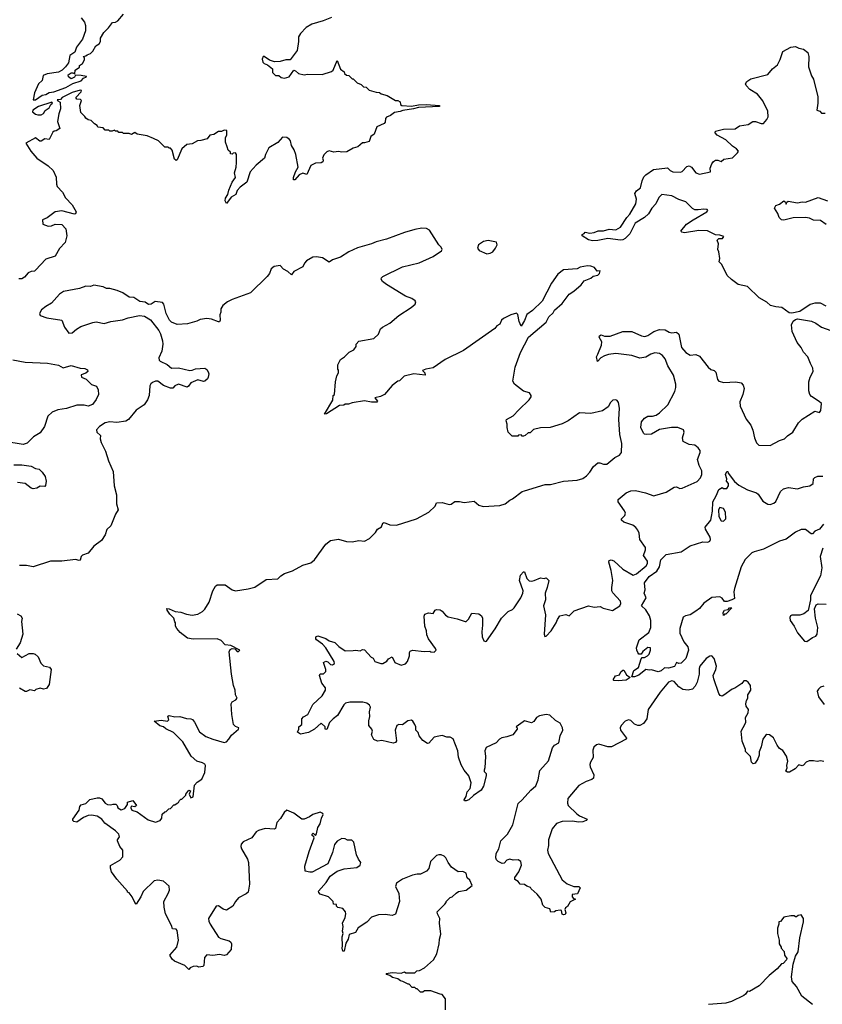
# Model space of a CAD drawing. Extents: x 2323203 to 2567568, y 883585 to 1022917.
# Tile 193 of 256: x 2469366 to 2476391, y 998964 to 1007587. Entities that reach past the tile are written whole.
import ezdxf

# ---------------------------------------------------------------- set-up
doc = ezdxf.new("R2010")
doc.units = 0

msp = doc.modelspace()

# ---------------------------------------------------------------- linework, layer by layer
at = {"layer": '0CON10XD'}
for points in [[(2469505, 1006883.8), (2469563.1, 1006926.9), (2469595, 1006930.4), (2469625, 1006948.2), (2469665, 1006954.6), (2469768.4, 1006991.6), (2469832.2, 1007027.8), (2469905, 1007051.5), (2469925.7, 1007074.3), (2469950, 1007085), (2469950, 1007090), (2469905, 1007097.5), (2469855, 1007100), (2469845, 1007082.5), (2469815, 1007070), (2469792.5, 1007085), (2469790, 1007105), (2469815, 1007122.5), (2469831.7, 1007121.7), (2469848.3, 1007111.7), (2469850, 1007145), (2469888.3, 1007171.7), (2469890, 1007185), (2469916.4, 1007203.6), (2469932.5, 1007235), (2469931.7, 1007251.7), (2469920, 1007265), (2469945, 1007270), (2469955, 1007280), (2469985, 1007290), (2470005, 1007310), (2470033.6, 1007356.4), (2470062.5, 1007375), (2470072.5, 1007395), (2470072.5, 1007425), (2470102.5, 1007475), (2470142.5, 1007515), (2470177, 1007563), (2470205, 1007566.2), (2470224, 1007576), (2470275.5, 1007634.5)], [(2469905, 1007603.6), (2469933.8, 1007565), (2469941.1, 1007535), (2469941.1, 1007488.9), (2469914.7, 1007415.3), (2469864.4, 1007345), (2469847.8, 1007302.2), (2469805, 1007273.8), (2469792, 1007208), (2469767.5, 1007175), (2469736.2, 1007143.8), (2469704.4, 1007125.6), (2469605, 1007111.5), (2469572.5, 1007097.5), (2469561.5, 1007055), (2469531.8, 1007025), (2469496.4, 1006945), (2469483.8, 1006885), (2469505, 1006883.8)], [(2472095, 1007606.2), (2472022.2, 1007577.8), (2471921.5, 1007548.5), (2471873.3, 1007516.7), (2471824, 1007466), (2471806.9, 1007435), (2471807.5, 1007395), (2471795, 1007317.5), (2471734.1, 1007235.9), (2471695, 1007235.8), (2471645, 1007220.8), (2471595, 1007217.1), (2471550.9, 1007230.9), (2471505, 1007263.3), (2471497, 1007263), (2471488.3, 1007241.7), (2471494, 1007215), (2471505, 1007204.2), (2471535, 1007192), (2471577.2, 1007157.2), (2471578, 1007125), (2471605, 1007097.5), (2471635, 1007096.7), (2471655, 1007081.2), (2471685, 1007073.3), (2471725, 1007087.5), (2471765, 1007144), (2471779.7, 1007139.7), (2471805, 1007116.2), (2471855, 1007103.3), (2471885, 1007108.8), (2472013, 1007107), (2472095, 1007132.5), (2472110, 1007145), (2472145, 1007230), (2472175, 1007152.5), (2472205, 1007130), (2472210, 1007115), (2472225, 1007100), (2472247, 1007097), (2472275, 1007070), (2472285, 1007070), (2472320, 1007035), (2472355, 1007020), (2472375, 1007000), (2472397, 1006997), (2472425, 1006970), (2472485, 1006952.5), (2472515, 1006950), (2472528.3, 1006938.3), (2472581.7, 1006921.7), (2472655, 1006880), (2472675, 1006880), (2472696.4, 1006866.4), (2472700, 1006845), (2472710, 1006835), (2472795, 1006830), (2472855, 1006841.4), (2472922.6, 1006842.6), (2473040, 1006835), (2473040, 1006825), (2472855, 1006818.6), (2472812.5, 1006805), (2472718.2, 1006791.8), (2472695, 1006781.4), (2472645, 1006774.2), (2472611.2, 1006748.8), (2472577, 1006733), (2472568.3, 1006721.7), (2472565, 1006690), (2472555, 1006677.5), (2472490.7, 1006649.3), (2472467, 1006583), (2472440, 1006565), (2472425, 1006520), (2472385, 1006507.5), (2472365, 1006507.5), (2472326.1, 1006473.9), (2472285, 1006462.5), (2472229.3, 1006430.7), (2472185, 1006427.5), (2472155, 1006432.5), (2472115, 1006426.7), (2472075, 1006437.5), (2472055, 1006430), (2472028.3, 1006401.7), (2472017.5, 1006375), (2472022.5, 1006355), (2472018.3, 1006341.7), (2472005, 1006332.5), (2471955, 1006330), (2471915, 1006310), (2471878.3, 1006231.7), (2471843, 1006243), (2471811.2, 1006228.8), (2471775, 1006183.8), (2471763.8, 1006183.8), (2471762.5, 1006205), (2471778.8, 1006255), (2471803.3, 1006295), (2471783.3, 1006405), (2471767, 1006447), (2471744, 1006484), (2471736, 1006525), (2471727.3, 1006537.3), (2471705, 1006556.2), (2471665, 1006556.7), (2471625, 1006510), (2471546.7, 1006465), (2471516.7, 1006405), (2471507.3, 1006372.7), (2471435, 1006313.8), (2471382.5, 1006255), (2471354.3, 1006165), (2471295, 1006120.8), (2471270.7, 1006089.3), (2471258.6, 1006055), (2471217.5, 1006032.5), (2471175, 1005977.5), (2471165, 1006000), (2471167.1, 1006025), (2471187.5, 1006055), (2471196.8, 1006093.2), (2471226.9, 1006163.1), (2471256, 1006205), (2471246.7, 1006245), (2471261.2, 1006295), (2471263.3, 1006335), (2471262.5, 1006405), (2471255, 1006420), (2471233, 1006417), (2471225, 1006410), (2471211.7, 1006411.7), (2471210, 1006425), (2471190, 1006445), (2471181.7, 1006471.7)], [(2475423.8, 1006325), (2475438, 1006345), (2475454.6, 1006355.4), (2475477, 1006357), (2475505, 1006344), (2475530, 1006365), (2475603.6, 1006376.4), (2475649.5, 1006420.5), (2475656.2, 1006435), (2475641.2, 1006455), (2475605, 1006478.6), (2475545, 1006533.6), (2475470, 1006575), (2475453.1, 1006595), (2475455, 1006611.2), (2475525, 1006628.9), (2475627.9, 1006632.1), (2475665, 1006656.2), (2475741.7, 1006668.3), (2475783.9, 1006696.1), (2475806.1, 1006696.1), (2475855, 1006676.7), (2475875, 1006678.8), (2475905, 1006713.8), (2475915.6, 1006735), (2475914.3, 1006785), (2475871.2, 1006875), (2475823.4, 1006933.4), (2475755.5, 1006975.5), (2475725, 1007008.8), (2475718.8, 1007025), (2475730, 1007045), (2475765, 1007069.4), (2475915, 1007107.5), (2475954.6, 1007155.4), (2475998.7, 1007191.3), (2476022.9, 1007237.1), (2476045, 1007308.8), (2476115, 1007347.1), (2476155, 1007351.2), (2476185.9, 1007335.9), (2476225, 1007328.8), (2476265, 1007300), (2476274.3, 1007264.3), (2476269.4, 1007175), (2476295.6, 1007095.6), (2476314.4, 1007064.4), (2476352.1, 1006912.1), (2476352.5, 1006855), (2476343, 1006793), (2476370, 1006785), (2476385, 1006767.5), (2476415, 1006766.7)], [(2471181.7, 1006471.7), (2471167.5, 1006515), (2471167.5, 1006555), (2471177.5, 1006575), (2471180, 1006615), (2471155, 1006620), (2471131.7, 1006608.3), (2471105, 1006607.5), (2471065, 1006582.5), (2471030, 1006575), (2471007, 1006543), (2470951.7, 1006528.3), (2470923, 1006527), (2470875, 1006500), (2470830, 1006495), (2470783.9, 1006456.1), (2470745, 1006360), (2470735, 1006352.5), (2470720, 1006365), (2470700, 1006445), (2470685, 1006460), (2470675, 1006460), (2470665, 1006470), (2470635, 1006470), (2470580, 1006525), (2470537, 1006547), (2470481.7, 1006568.3), (2470393, 1006583), (2470375, 1006597.5), (2470345, 1006580), (2470325, 1006590), (2470275, 1006590), (2470265, 1006600), (2470235, 1006600), (2470225, 1006610), (2470205, 1006610), (2470195, 1006620), (2470175, 1006610), (2470155, 1006610), (2470145, 1006620), (2470115, 1006620), (2470095, 1006640), (2470050, 1006645), (2470045, 1006660), (2470020, 1006675), (2469990, 1006705), (2469965, 1006710), (2469943.6, 1006723.6), (2469935, 1006740), (2469900, 1006775), (2469892.5, 1006835), (2469907.5, 1006877.5), (2469897, 1006887), (2469865, 1006890), (2469857.5, 1006905), (2469902.5, 1006955), (2469906.7, 1006965), (2469895, 1006969.2), (2469825, 1006949.6), (2469738.8, 1006905), (2469721.7, 1006888.3), (2469693.8, 1006885), (2469700, 1006875), (2469720, 1006865), (2469723.3, 1006805), (2469707, 1006763), (2469696.2, 1006695), (2469716.2, 1006635), (2469685, 1006613.3), (2469668.3, 1006611.7), (2469657, 1006603), (2469625, 1006537.5), (2469585, 1006543.3), (2469555, 1006524), (2469542.7, 1006522.7), (2469505, 1006551.2), (2469420, 1006505), (2469464.3, 1006435), (2469516.9, 1006375), (2469615, 1006305.7), (2469659.2, 1006265), (2469685, 1006207.5), (2469687.1, 1006145), (2469694, 1006125), (2469740.8, 1006075), (2469765.7, 1006025.7), (2469826.2, 1005965), (2469860, 1005905), (2469855, 1005887.5), (2469845, 1005884.2), (2469735, 1005913.8), (2469675.8, 1005904.2), (2469605, 1005851.2), (2469565, 1005832.5), (2469568.8, 1005795), (2469615, 1005778), (2469645, 1005780.8), (2469676.2, 1005796.2), (2469735, 1005793.8), (2469770, 1005755), (2469777.7, 1005692.3), (2469763.6, 1005636.4), (2469715, 1005582.5), (2469676.7, 1005515), (2469595, 1005488.8), (2469505, 1005392), (2469495, 1005384), (2469465, 1005380), (2469441.2, 1005368.8), (2469407.7, 1005332.3), (2469385, 1005316.7), (2469358.3, 1005318.3)], [(2469525, 1006752), (2469555, 1006754.2), (2469573.3, 1006765), (2469588.3, 1006791.7), (2469623.3, 1006815), (2469637, 1006843), (2469652.5, 1006855), (2469647.5, 1006865), (2469530, 1006825), (2469480, 1006795), (2469479.3, 1006779.3), (2469505, 1006760), (2469525, 1006752)], [(2476425, 1005078.8), (2476375, 1005103.8), (2476325, 1005103.3), (2476285, 1005093.3), (2476195, 1005030), (2476123.9, 1005016.1), (2476099.5, 1005019.5), (2476035.9, 1005065.9), (2475985, 1005071.2), (2475937.5, 1005085), (2475904.1, 1005114.1), (2475839.5, 1005149.5), (2475735, 1005250), (2475655, 1005266.7), (2475595, 1005310), (2475558.8, 1005345), (2475512.3, 1005442.3), (2475487.5, 1005465), (2475493.3, 1005495), (2475486.2, 1005555), (2475476.7, 1005575), (2475482.5, 1005625), (2475470, 1005655), (2475485, 1005670), (2475518.3, 1005671.7), (2475528.3, 1005688.3), (2475495, 1005700), (2475455, 1005703.3), (2475386.7, 1005736.7), (2475310.6, 1005740.6), (2475185, 1005718.8), (2475160, 1005725), (2475152.5, 1005735), (2475203.3, 1005795), (2475260, 1005835), (2475380, 1005905), (2475390, 1005915), (2475382.5, 1005925), (2475355, 1005928.6), (2475305, 1005920), (2475275, 1005922.5), (2475253.7, 1005933.7), (2475195, 1005992.3), (2475135, 1006010.8), (2475075, 1006042.7), (2474985, 1006055.4), (2474959.6, 1006030.4), (2474932.3, 1005975), (2474898.8, 1005935), (2474870.4, 1005885), (2474834.7, 1005855.3), (2474753.1, 1005805), (2474705, 1005710), (2474665, 1005671.4), (2474645, 1005659.5), (2474625, 1005656.2), (2474515, 1005670), (2474425, 1005651.8), (2474380, 1005650), (2474345, 1005660), (2474290, 1005695), (2474290, 1005705), (2474306.4, 1005713.6), (2474313.8, 1005726.2), (2474355, 1005717.5), (2474395, 1005724.3), (2474427.6, 1005737.6), (2474475, 1005738.2), (2474525, 1005752.9), (2474585, 1005746.2), (2474625, 1005770.4), (2474680.2, 1005855), (2474706.1, 1005883.9), (2474758.8, 1005975), (2474764.1, 1006015), (2474748.6, 1006065), (2474763.4, 1006086.6), (2474800, 1006115), (2474814.5, 1006175.5), (2474829.7, 1006210.3), (2474845, 1006227.5), (2474913.3, 1006275), (2475035, 1006288.6), (2475060, 1006265), (2475083.3, 1006253.3), (2475148.3, 1006251.7), (2475165, 1006256.7), (2475205, 1006302), (2475225, 1006307.1), (2475245.4, 1006295.4), (2475285, 1006244.3), (2475315, 1006234.6), (2475412.5, 1006255), (2475409.2, 1006285), (2475423.8, 1006325)], [(2476424.3, 1005794.3), (2476375, 1005827.8), (2476315, 1005830.9), (2476278.8, 1005848.8), (2476244.3, 1005855.7), (2476135, 1005852.5), (2476055, 1005832), (2476035, 1005833.3), (2476013.8, 1005855), (2476000.7, 1005890.7), (2475973.3, 1005936.7), (2475985, 1005960), (2476015, 1005970), (2476055, 1006000), (2476068.3, 1005988.3), (2476075, 1005970), (2476081.7, 1005988.3), (2476093.3, 1005996.7), (2476175, 1005982.9), (2476215, 1005991.1), (2476245, 1005989.4), (2476355, 1006028.9), (2476435, 1006001.4)], [(2472920, 1004525), (2472890, 1004515), (2472912.5, 1004495), (2472916, 1004474), (2472815, 1004486), (2472730, 1004465), (2472690, 1004425), (2472675, 1004420), (2472627, 1004383), (2472560, 1004305), (2472525, 1004287.5), (2472473.6, 1004276.4), (2472497.5, 1004245), (2472491.7, 1004238.3), (2472445, 1004237.5), (2472385, 1004247.5), (2472275, 1004230), (2472245, 1004220), (2472215, 1004220), (2472201.7, 1004211.7), (2472165, 1004207.5), (2472050, 1004135), (2472032.5, 1004132.5), (2472107.5, 1004255), (2472110, 1004295), (2472120, 1004305), (2472130, 1004415), (2472143, 1004467), (2472157.5, 1004495), (2472157, 1004517), (2472150, 1004525), (2472150, 1004565), (2472175, 1004610), (2472210, 1004635), (2472250, 1004675), (2472290, 1004695), (2472310, 1004725), (2472310, 1004745), (2472335, 1004770), (2472465, 1004793.8), (2472505, 1004832.5), (2472525, 1004880), (2472540, 1004895), (2472605, 1004930), (2472685, 1004997.5), (2472792.5, 1005065), (2472826.7, 1005095), (2472832.5, 1005115), (2472827.5, 1005125), (2472797.5, 1005145), (2472743.3, 1005165), (2472575, 1005267.5), (2472542.5, 1005295), (2472530, 1005315), (2472532.5, 1005325), (2472545, 1005337.5), (2472715, 1005422.5), (2472861.7, 1005458.3), (2472985, 1005513.8), (2473056.4, 1005563.6), (2473062.5, 1005575), (2473053.6, 1005593.6), (2473034.2, 1005614.2), (2472953.9, 1005743.9), (2472925, 1005758.8), (2472885, 1005760), (2472825, 1005750), (2472735, 1005723.3), (2472575, 1005663.8), (2472485, 1005641.2), (2472445, 1005623.8), (2472322, 1005588), (2472246.4, 1005553.6), (2472173.6, 1005506.4), (2472105, 1005482.5), (2472075, 1005463.8), (2472015, 1005501.2), (2471965, 1005511.2), (2471932.7, 1005507.3), (2471876.1, 1005473.9), (2471860, 1005455), (2471845, 1005422.5), (2471765, 1005380), (2471745, 1005352.5), (2471711.7, 1005381.7), (2471675, 1005402), (2471645, 1005433.8), (2471594.1, 1005425.9), (2471567.5, 1005405), (2471552.5, 1005365), (2471533, 1005337), (2471386.1, 1005193.9), (2471225, 1005136.7), (2471183.9, 1005116.1), (2471142.5, 1005085), (2471127.5, 1005055), (2471127.5, 1005025), (2471117, 1005003), (2471120, 1004955), (2471115, 1004941.2), (2471105, 1004939.2), (2471045, 1004964), (2471005, 1004971.2), (2470945, 1004961.2), (2470915, 1004946.7), (2470835, 1004923.8), (2470745, 1004916.7), (2470695, 1004937.5), (2470677.5, 1004955), (2470647.5, 1005015), (2470626.2, 1005095), (2470615, 1005110), (2470550.5, 1005119.5), (2470515.9, 1005094.1), (2470493.6, 1005093.6), (2470465, 1005112.5), (2470418.3, 1005118.3), (2470365, 1005152.5), (2470325, 1005157.5), (2470270, 1005195), (2470220, 1005215), (2470155, 1005232.5), (2470125, 1005232.5), (2470096.1, 1005246.1), (2470015, 1005262.5), (2469985, 1005250), (2469945, 1005253.8), (2469888.8, 1005231.2), (2469748, 1005205), (2469715, 1005183.1), (2469645, 1005102.9), (2469594, 1005075), (2469556.7, 1005045), (2469538.8, 1005015), (2469546.4, 1004996.4), (2469604.3, 1004974.3), (2469736.1, 1004956.1), (2469758.8, 1004895), (2469795, 1004840), (2469825, 1004843.8), (2469862.3, 1004877.7), (2469900.8, 1004899.2), (2470005.6, 1004934.4), (2470035, 1004939.4), (2470105.4, 1004924.6), (2470165, 1004944.5), (2470265, 1004957.3), (2470313.9, 1004976.1), (2470415, 1004996.4), (2470459.1, 1004989.1), (2470509.4, 1004959.4), (2470584.5, 1004865), (2470599.5, 1004835), (2470615.5, 1004775.5), (2470618.5, 1004745), (2470610, 1004685), (2470584.6, 1004625), (2470585.6, 1004605.6), (2470594, 1004595), (2470657.6, 1004567.6), (2470695, 1004536), (2470755, 1004537.5), (2470855, 1004514.2), (2470875, 1004516.2), (2470905, 1004530), (2470985, 1004536), (2471004.2, 1004524.2), (2471015, 1004502.5), (2471020, 1004485), (2471016.2, 1004455), (2471009.2, 1004440.8), (2470985, 1004421.2), (2470975, 1004418.8), (2470925, 1004433.8), (2470865, 1004406.2), (2470843.9, 1004376.1), (2470830.7, 1004369.3), (2470755, 1004394.3), (2470725, 1004381.2), (2470705, 1004361.2), (2470685, 1004359.2), (2470623.8, 1004383.8), (2470575, 1004421.9), (2470555, 1004421.1), (2470529.5, 1004410.5), (2470513.1, 1004396.9), (2470505, 1004380), (2470498.8, 1004295), (2470485, 1004257.5), (2470455, 1004212.5), (2470385, 1004165.7), (2470319.4, 1004085), (2470295, 1004072.1), (2470215, 1004059.3), (2470155, 1004064.7), (2470113.4, 1004056.6), (2470063.3, 1004025), (2470038.8, 1003995), (2470041.2, 1003975), (2470073.8, 1003945), (2470071.2, 1003915), (2470080, 1003885), (2470117.7, 1003807.7), (2470144.1, 1003724.1), (2470185, 1003630), (2470192, 1003505), (2470213.3, 1003425), (2470213.6, 1003346.4), (2470228.8, 1003295), (2470203.3, 1003255), (2470162.5, 1003155), (2470129.3, 1003120.7), (2470113.8, 1003076.2), (2470083, 1003027), (2470015, 1002977.5), (2469964.2, 1002915.8), (2469915, 1002896.7), (2469903.6, 1002886.4), (2469895, 1002853.3), (2469885, 1002850), (2469855, 1002860), (2469734.1, 1002845.9), (2469635, 1002845.8), (2469485, 1002794.2), (2469425, 1002808), (2469363, 1002807)], [(2473455, 1005536.2), (2473485, 1005543.3), (2473506.7, 1005555), (2473531.2, 1005585), (2473543.8, 1005615), (2473538, 1005638), (2473465, 1005652), (2473425, 1005643.8), (2473382.5, 1005615), (2473372.5, 1005585), (2473387.5, 1005565), (2473455, 1005536.2)], [(2472987.6, 1000242.4), (2472962, 1000215), (2472945.9, 1000154.1), (2472925, 1000130), (2472875, 1000103.3), (2472845, 1000103.8), (2472805, 1000093.8), (2472715, 1000061.1), (2472664.2, 1000025), (2472654.3, 999995), (2472682.9, 999935), (2472690, 999865), (2472655.6, 999754.4), (2472625, 999741.2), (2472565, 999751.2), (2472505, 999748.8), (2472445, 999727.1), (2472405, 999684), (2472328.8, 999635), (2472305.8, 999594.2), (2472248.8, 999575), (2472240, 999535), (2472219.5, 999500.5), (2472205, 999430), (2472195, 999430), (2472187.5, 999455), (2472192.5, 999475), (2472187.5, 999555), (2472197.5, 999585), (2472190, 999605), (2472196.2, 999645), (2472190, 999675), (2472213.8, 999725), (2472221.2, 999755), (2472218.8, 999775), (2472193.6, 999803.6), (2472151.7, 999811.7), (2472140, 999825), (2472138.3, 999838.3), (2472111.7, 999841.7), (2472110, 999865), (2472070, 999905), (2471995, 999930), (2471983.3, 999943.3), (2471982.5, 999955), (2472005, 999982.5), (2472048.8, 1000031.2), (2472084.1, 1000085.9), (2472145, 1000131.2), (2472205, 1000150), (2472316.4, 1000163.6), (2472345, 1000182.5), (2472352.5, 1000205), (2472330, 1000235), (2472313.6, 1000273.6), (2472290, 1000385), (2472271.7, 1000401.7), (2472235, 1000402.5), (2472215, 1000412.5), (2472185, 1000416.7), (2472145, 1000393.8), (2472122, 1000365), (2472104, 1000295), (2472062.5, 1000195), (2471925, 1000122.5), (2471905, 1000120), (2471865, 1000130), (2471862, 1000175), (2471898.7, 1000301.3), (2471943, 1000423), (2471941.7, 1000431.7), (2471925, 1000443.3), (2471924.5, 1000455), (2471935, 1000463.8), (2471955, 1000441.2), (2471965, 1000456.7), (2471976.6, 1000513.4), (2471997.1, 1000545), (2472006.7, 1000593.3), (2472022.5, 1000625), (2472020, 1000635), (2471995, 1000646.2), (2471932.5, 1000625), (2471903.3, 1000605), (2471855, 1000586.2), (2471835, 1000586.2), (2471765, 1000638), (2471705, 1000663.3), (2471681.2, 1000645), (2471649.1, 1000590.9), (2471617.5, 1000555), (2471605, 1000503.3), (2471595, 1000498.8), (2471515, 1000504.4), (2471455, 1000487.1), (2471435, 1000474), (2471396.8, 1000423.2), (2471322.4, 1000387.6), (2471303, 1000367), (2471300, 1000345), (2471306, 1000325), (2471360, 1000235), (2471368.8, 1000205), (2471378, 1000015), (2471364.3, 999945.7), (2471349.3, 999930.7), (2471282.3, 999897.7), (2471253.3, 999865), (2471230, 999825), (2471175, 999787.5), (2471146.4, 999796.4), (2471105, 999826.7), (2471085, 999823.3), (2471018, 999715), (2471021.2, 999691.2), (2471033.8, 999665), (2471105, 999553.3), (2471125, 999541.2), (2471199.3, 999519.3), (2471215, 999507.5), (2471220, 999495), (2471216.7, 999445), (2471175, 999397.5), (2471155, 999392.5), (2471115, 999400), (2471055, 999392), (2471005, 999398.8), (2470983.8, 999375), (2470977.5, 999305), (2470970, 999295), (2470935, 999290), (2470917, 999297), (2470884.6, 999295.4), (2470856.7, 999285), (2470845, 999270), (2470812.5, 999305), (2470721.7, 999341.7), (2470700.7, 999360.7), (2470680, 999395), (2470742, 999465), (2470756.5, 999525), (2470745, 999611.2), (2470735, 999620.8), (2470703.9, 999623.9), (2470693.8, 999655), (2470642, 999755), (2470630, 999815), (2470628, 999865), (2470666, 999935), (2470676.2, 999965), (2470675, 999997.5), (2470625, 1000042.5), (2470575, 1000052.5), (2470543.9, 1000046.1), (2470447, 999953), (2470426.1, 999903.9), (2470385, 999842.5), (2470372.5, 999855), (2470350, 999905), (2470325, 999940), (2470310, 999945), (2470310, 999955), (2470215, 1000060), (2470170, 1000125), (2470160, 1000155), (2470161.7, 1000178.3), (2470243, 1000227), (2470270, 1000255), (2470267.5, 1000315), (2470242.5, 1000345), (2470223.3, 1000395), (2470222.5, 1000405), (2470239.3, 1000430.7), (2470233.3, 1000455), (2470205, 1000483.3), (2470111.7, 1000551.7), (2470085, 1000586.7), (2470045, 1000611.2), (2469995, 1000621.2), (2469965, 1000616.2), (2469925, 1000600), (2469865, 1000560), (2469840, 1000565), (2469830, 1000575), (2469830, 1000585), (2469887, 1000663), (2469892.5, 1000695), (2469905, 1000710), (2469946.1, 1000723.9), (2469981.2, 1000758.8), (2470045, 1000772.5), (2470065, 1000772.5), (2470085, 1000762.5), (2470112.5, 1000725), (2470135, 1000712.5), (2470165, 1000710), (2470185, 1000717.5), (2470207, 1000717), (2470220, 1000705), (2470223.6, 1000683.6), (2470255, 1000667.5), (2470285, 1000680), (2470310, 1000715), (2470310, 1000735), (2470355, 1000750), (2470387.5, 1000705), (2470375, 1000692.5), (2470341.7, 1000698.3), (2470337.5, 1000685), (2470347.5, 1000665), (2470395, 1000650), (2470490.5, 1000580.5), (2470555, 1000560), (2470596.7, 1000575), (2470610, 1000595), (2470611.7, 1000628.3), (2470635, 1000650), (2470648.3, 1000651.7), (2470670, 1000675), (2470685, 1000680), (2470715, 1000710), (2470725, 1000710), (2470743, 1000727), (2470755, 1000730), (2470765, 1000750), (2470775, 1000760), (2470785, 1000760), (2470820, 1000795), (2470820, 1000805), (2470845, 1000840), (2470860, 1000835), (2470850, 1000805), (2470863.3, 1000773.3), (2470885, 1000780), (2470897.1, 1000882.9), (2470919.7, 1000910.3), (2470958.8, 1000935), (2470987.5, 1000995), (2470992.5, 1001055), (2470985, 1001067.5), (2470965, 1001080), (2470915, 1001092.5), (2470867, 1001137), (2470795, 1001262.5), (2470712.5, 1001345), (2470645, 1001376.7), (2470625, 1001393.3), (2470591.7, 1001401.7), (2470542.5, 1001445), (2470605, 1001452), (2470660, 1001445), (2470672.5, 1001455), (2470662.5, 1001487.5), (2470675, 1001492.5), (2470725, 1001481.2), (2470766.7, 1001483.3), (2470825, 1001466), (2470865, 1001464), (2470877.6, 1001457.6), (2470895, 1001434), (2470940.6, 1001350.6), (2470995, 1001308.7), (2471055, 1001284.7), (2471155, 1001256.2), (2471175, 1001263.3), (2471195, 1001286.2), (2471218.3, 1001321.7), (2471281.2, 1001375), (2471283.3, 1001385), (2471255, 1001395.6), (2471237.7, 1001415), (2471221.9, 1001501.9), (2471215.9, 1001595), (2471226.9, 1001613.1), (2471258.7, 1001631.3), (2471270, 1001645), (2471254.5, 1001675), (2471252.1, 1001715), (2471238.2, 1001755), (2471220, 1001855), (2471200.5, 1002049.5), (2471208.2, 1002071.8), (2471225, 1002081.1), (2471248, 1002078), (2471270, 1002055), (2471280, 1002055), (2471292.5, 1002065), (2471215, 1002107.3), (2471165, 1002111.2), (2471129.8, 1002149.8), (2471095, 1002165.6), (2470885, 1002160.8), (2470835, 1002171.2), (2470770.5, 1002220.5), (2470742.5, 1002255), (2470730, 1002275), (2470730, 1002305), (2470722.5, 1002312.5), (2470713.8, 1002345), (2470679.7, 1002379.7), (2470656.7, 1002415), (2470655, 1002430), (2470675, 1002428.8), (2470725.9, 1002404.1), (2470775, 1002399.2), (2470825, 1002380.8), (2470875, 1002372.9), (2470925, 1002380.8), (2470966.8, 1002403.2), (2470986.2, 1002425), (2471023.3, 1002485), (2471056.4, 1002583.6), (2471080, 1002625), (2471095, 1002637.5), (2471165, 1002637.5), (2471225, 1002593.3), (2471255, 1002583.8), (2471365, 1002601.4), (2471425, 1002618), (2471524.4, 1002685.6), (2471625, 1002690.6), (2471652.9, 1002717.1), (2471684.4, 1002735.6), (2471755, 1002759.4), (2471845, 1002808.6), (2471915, 1002830.8), (2471945, 1002856.2), (2472046.7, 1002995), (2472085, 1003026.7), (2472155, 1003036.2), (2472225, 1003016.7), (2472275, 1003013.8), (2472335, 1003026.2), (2472385, 1003018.8), (2472427.9, 1003042.1), (2472478.8, 1003095), (2472496.7, 1003125), (2472533.9, 1003146.1), (2472545, 1003177.5), (2472555, 1003183.3), (2472605, 1003162.5), (2472665, 1003160), (2472837.5, 1003215), (2472945.8, 1003274.2), (2473002.5, 1003325), (2473015, 1003356.7), (2473065, 1003358.1), (2473125, 1003340), (2473143.3, 1003345), (2473175, 1003366.2), (2473215, 1003368), (2473255, 1003358), (2473345, 1003368.8), (2473385, 1003336.2), (2473422.7, 1003322.7), (2473568.9, 1003331.1), (2473615, 1003346), (2473655, 1003380), (2473678.9, 1003391.1), (2473765, 1003453.8), (2473785, 1003461.2), (2473965, 1003516.7), (2474013, 1003517), (2474125, 1003546.7), (2474246.1, 1003553.9), (2474295, 1003570), (2474327.7, 1003592.3), (2474356.1, 1003623.9), (2474387.5, 1003675), (2474425, 1003706.7), (2474445, 1003706.7), (2474475, 1003693.3), (2474505, 1003693.8), (2474575, 1003753.3), (2474615, 1003773.3), (2474633.3, 1003795), (2474635.9, 1003874.1), (2474618.1, 1003955), (2474610.6, 1004085), (2474615.7, 1004185), (2474606.2, 1004235), (2474595, 1004252.5), (2474585, 1004257.5), (2474556.4, 1004253.6), (2474536.7, 1004235), (2474516.7, 1004195), (2474467.3, 1004162.7), (2474365, 1004137.8), (2474265, 1004144), (2474167.5, 1004075), (2474115, 1004046.7), (2474010, 1004015), (2473925, 1004013.8), (2473863.6, 1003996.4), (2473835, 1003970), (2473815, 1003970), (2473790, 1003945), (2473775, 1003940), (2473765, 1003940), (2473755, 1003950), (2473733, 1003947), (2473725, 1003940), (2473675, 1003940), (2473640, 1003975), (2473632.5, 1004015), (2473632.5, 1004045), (2473622.5, 1004075), (2473627.5, 1004085), (2473685, 1004117.5), (2473735, 1004171.2), (2473825, 1004257.5), (2473842.5, 1004285), (2473842.5, 1004295), (2473827.7, 1004317.7), (2473775, 1004333.3), (2473696.2, 1004395), (2473682.4, 1004422.4), (2473703.5, 1004545), (2473748.8, 1004671.2), (2473820, 1004805), (2473973, 1004937), (2473997.5, 1004985), (2474035, 1005020), (2474046.7, 1005043.3), (2474115, 1005100), (2474175, 1005184), (2474215, 1005209.2), (2474278.8, 1005265), (2474305, 1005298.8), (2474365.6, 1005324.4), (2474385, 1005340), (2474425, 1005350), (2474441.2, 1005365), (2474446.4, 1005386.4), (2474420, 1005385), (2474396.1, 1005416.1), (2474365, 1005426.7), (2474335, 1005430), (2474271.7, 1005418.3), (2474245, 1005406.2), (2474124.2, 1005395.8), (2474075, 1005358), (2474019.7, 1005280.3), (2473939.5, 1005120.5), (2473855, 1005039.2), (2473805, 1005006), (2473785, 1004953.3), (2473755, 1004903.3), (2473738.5, 1004945), (2473725, 1005006.2), (2473715, 1005016.2), (2473665, 1005001.2), (2473601.2, 1004968.8), (2473583.3, 1004955), (2473569.2, 1004920.8), (2473543.3, 1004905), (2473525, 1004883.3), (2473250.7, 1004689.3), (2473089.3, 1004610.7), (2472985, 1004537.5), (2472920, 1004525)], [(2473256, 1001016), (2473230.8, 1001060.8), (2473207.3, 1001127.3), (2473200, 1001185), (2473158.6, 1001288.6), (2473135, 1001303.8), (2473105, 1001304), (2473065, 1001316.7), (2473035, 1001313.3), (2472995, 1001302.5), (2472948.3, 1001251.7), (2472935, 1001248.8), (2472894.3, 1001274.3), (2472862.5, 1001315), (2472852.5, 1001345), (2472832.5, 1001365), (2472832.5, 1001395), (2472823.3, 1001415), (2472806.2, 1001445), (2472795, 1001453.3), (2472763.9, 1001446.1), (2472715, 1001412), (2472685, 1001413.8), (2472666.7, 1001405), (2472652.5, 1001365), (2472665, 1001270), (2472655, 1001256.2), (2472635, 1001250.8), (2472535, 1001273.3), (2472498.3, 1001268.3), (2472464.2, 1001284.2), (2472446.2, 1001325), (2472453.3, 1001355), (2472446.7, 1001375), (2472421.2, 1001405), (2472422.3, 1001447.7), (2472431.2, 1001485), (2472427.5, 1001525), (2472437.5, 1001565), (2472428.6, 1001585), (2472405, 1001602.5), (2472368.6, 1001608.6), (2472255, 1001609.5), (2472218.9, 1001601.1), (2472202.2, 1001587.8), (2472147.1, 1001492.9), (2472108.8, 1001465), (2472078.8, 1001431.2), (2472055, 1001370), (2472040, 1001375), (2472040, 1001395), (2472005, 1001426.7), (2471947.4, 1001372.6), (2471895, 1001344), (2471825, 1001330), (2471798.3, 1001348.3), (2471810, 1001375), (2471810, 1001395), (2471836.7, 1001415), (2471836.7, 1001465), (2471849.5, 1001480.5), (2471887.3, 1001502.7), (2471930.2, 1001589.8), (2472013.8, 1001665), (2472042.5, 1001715), (2472042.5, 1001735), (2472010, 1001775), (2471990, 1001845), (2471995, 1001856.7), (2472025, 1001857.5), (2472045, 1001880), (2472046.7, 1001895), (2472024, 1001956), (2472045, 1001968.8), (2472062.3, 1001962.3), (2472085, 1001940), (2472105, 1001937.5), (2472121.7, 1001948.3), (2472117.5, 1001965), (2472045.5, 1002085.5), (2472015, 1002118), (2471963.8, 1002155), (2471956.7, 1002165), (2471957.5, 1002182.5), (2471975, 1002190), (2471993.6, 1002186.4), (2472045, 1002166.2), (2472075, 1002146.7), (2472125, 1002132.5), (2472157.7, 1002097.7), (2472215, 1002060), (2472285, 1002063.8), (2472305, 1002066.7), (2472345, 1002060), (2472365, 1002070), (2472385, 1002067.5), (2472442.5, 1002005), (2472460, 1001995), (2472473.3, 1001965), (2472527.9, 1001947.9), (2472545, 1001948.1), (2472579.8, 1001970.2), (2472595, 1001990), (2472625, 1002006.7), (2472648.3, 1001958.3), (2472705, 1001933.3), (2472742.5, 1001945), (2472761.2, 1001965), (2472776.7, 1002015), (2472777.5, 1002045), (2472783.6, 1002056.4), (2472803.6, 1002066.4), (2472905, 1002053.3), (2472955, 1002057.5), (2472965, 1002050), (2472995, 1002047.5), (2473010, 1002065), (2473005, 1002080), (2472943.8, 1002165), (2472928.8, 1002198.8), (2472926.2, 1002235), (2472913, 1002277), (2472906.1, 1002363.9), (2472910.7, 1002379.3), (2472945, 1002393.3), (2472985, 1002387.5), (2473003.3, 1002415), (2473015, 1002421.2), (2473045, 1002420), (2473065, 1002407.5), (2473092.4, 1002372.4), (2473115, 1002356), (2473195, 1002340), (2473265, 1002316), (2473275, 1002316.2), (2473295, 1002336.2), (2473322, 1002388), (2473385, 1002384), (2473408.8, 1002365), (2473415.7, 1002345.7), (2473415.6, 1002285), (2473410, 1002225), (2473413, 1002183), (2473428.3, 1002148.3), (2473441.7, 1002141.7), (2473452.5, 1002145), (2473528.7, 1002251.3), (2473583.2, 1002346.8), (2473641.2, 1002405), (2473678.1, 1002421.9), (2473693, 1002437), (2473752.5, 1002525), (2473770.8, 1002565), (2473772.5, 1002585), (2473739.2, 1002675), (2473748.3, 1002721.7), (2473775, 1002750), (2473785, 1002750), (2473804.3, 1002694.3), (2473825, 1002674), (2473845, 1002670), (2473870, 1002675), (2473925, 1002697.5), (2473955, 1002693.3), (2473975, 1002697.5), (2473996.7, 1002675), (2473983.3, 1002615), (2473963.8, 1002565), (2473968.8, 1002505), (2473950, 1002455), (2473968.8, 1002375), (2473957.5, 1002205), (2473962.5, 1002185), (2473975, 1002187.5), (2474017.5, 1002235), (2474062, 1002305), (2474073.3, 1002333.3), (2474094.1, 1002365.9), (2474145, 1002376.7), (2474175, 1002367.5), (2474218.8, 1002411.2), (2474345, 1002453.8), (2474395, 1002441.2), (2474446.4, 1002446.4), (2474473, 1002433), (2474555, 1002412.5), (2474620, 1002455), (2474628, 1002475), (2474623.8, 1002495), (2474557.3, 1002567.3), (2474548.8, 1002585), (2474547.5, 1002615), (2474557.2, 1002675), (2474542.6, 1002762.6), (2474522.5, 1002835), (2474525, 1002850), (2474543.2, 1002856.8), (2474565, 1002848.2), (2474645, 1002773.3), (2474735, 1002721.9), (2474765, 1002733.5), (2474848.2, 1002805), (2474861.2, 1002825), (2474861.1, 1002845), (2474827.1, 1002895), (2474843.1, 1002945), (2474842.9, 1002965), (2474794.6, 1003034.6), (2474788.7, 1003088.7), (2474777.5, 1003115), (2474759.8, 1003139.8), (2474731.3, 1003161.3), (2474655, 1003186), (2474633.3, 1003205), (2474632.5, 1003215), (2474663.3, 1003245), (2474667.5, 1003265), (2474660.8, 1003285), (2474604.5, 1003364.5), (2474604.2, 1003385), (2474675, 1003443.8), (2474715, 1003462), (2474755, 1003464), (2474844.5, 1003444.5), (2474915, 1003418), (2474925, 1003420), (2475025, 1003450), (2475095, 1003494), (2475115, 1003496), (2475145, 1003481.2), (2475165, 1003483.8), (2475296.4, 1003543.6), (2475324.4, 1003575), (2475335.5, 1003605), (2475336.5, 1003635), (2475313.1, 1003683.1), (2475297.9, 1003735), (2475322.2, 1003795), (2475321.9, 1003815), (2475305, 1003837.1), (2475275, 1003860.8), (2475225, 1003867.1), (2475172.2, 1003892.2), (2475166.9, 1003925), (2475182.5, 1003975), (2475175, 1003996), (2475125, 1004014.4), (2475070, 1004015), (2474965, 1003996.9), (2474895, 1003958), (2474855, 1003954.2), (2474835, 1003956.2), (2474826.2, 1003965), (2474801.1, 1004015), (2474807.5, 1004065), (2474835, 1004095.8), (2474865, 1004114.2), (2474905, 1004113.3), (2474936.2, 1004123.8), (2474965.9, 1004144.1), (2475040, 1004215), (2475099.8, 1004330.2), (2475108.8, 1004365), (2475108.2, 1004395), (2475088.8, 1004475), (2475039.6, 1004555), (2475016, 1004616), (2474993.2, 1004645), (2474965, 1004664.7), (2474925, 1004669.4), (2474891.3, 1004658.7), (2474845, 1004632.2), (2474795, 1004623.6), (2474725, 1004645.5), (2474585, 1004663.8), (2474520, 1004655), (2474485, 1004642), (2474452.5, 1004625), (2474422.5, 1004592.5), (2474413.9, 1004633.9), (2474425, 1004656.2), (2474459.4, 1004735), (2474460.8, 1004765), (2474438.8, 1004805), (2474441.7, 1004818.3), (2474455, 1004826.7), (2474485, 1004813.8), (2474535, 1004814.3), (2474645, 1004856.2), (2474725, 1004856.7), (2474807.2, 1004817.2), (2474836.4, 1004813.6), (2474865, 1004820), (2474915, 1004855.6), (2474965, 1004872.9), (2475015, 1004870), (2475049.7, 1004849.7), (2475075, 1004844), (2475115, 1004850), (2475135, 1004832.5), (2475158.9, 1004715), (2475195, 1004672.9), (2475235, 1004648.6), (2475285, 1004655.8), (2475315, 1004639.2), (2475392.4, 1004542.4), (2475414.3, 1004524.3), (2475445, 1004513.8), (2475459.1, 1004499.1), (2475474, 1004435), (2475485, 1004421.2), (2475529.5, 1004410.5), (2475635, 1004414), (2475680, 1004405), (2475698.8, 1004385), (2475705.8, 1004355.8), (2475694.3, 1004305), (2475669.7, 1004240.3), (2475672.6, 1004202.6), (2475725, 1004087.5), (2475766, 1004035), (2475782.7, 1003992.7), (2475796.2, 1003925), (2475815, 1003880), (2475835, 1003860), (2475935, 1003856.7), (2476015, 1003902.5), (2476060, 1003915), (2476087, 1003943), (2476134.2, 1003975.8), (2476182.8, 1004057.2), (2476215, 1004088), (2476325, 1004157.5), (2476365, 1004147.5), (2476376.7, 1004165), (2476383.8, 1004225), (2476364.3, 1004244.3), (2476295, 1004288.1), (2476281.1, 1004305), (2476272.1, 1004335), (2476273.6, 1004416.4), (2476283.8, 1004455), (2476310, 1004505), (2476309.3, 1004535), (2476286.2, 1004575), (2476265.5, 1004635), (2476225.5, 1004675.5), (2476205.3, 1004715.3), (2476169.5, 1004760.5), (2476127.5, 1004855), (2476120.6, 1004915), (2476135, 1004947.5), (2476155, 1004961.9), (2476175, 1004966.9), (2476295, 1004946.4), (2476335, 1004930.4), (2476383.1, 1004893.1), (2476464.7, 1004864.7)], [(2469305, 1004608.5), (2469415, 1004586.5), (2469608, 1004578), (2469705, 1004560.8), (2469745, 1004537.5), (2469815, 1004558.6), (2469895, 1004534), (2469935, 1004533.3), (2469959.3, 1004519.3), (2469962.5, 1004505), (2469945, 1004490), (2469905, 1004477.5), (2469907.5, 1004455), (2469947.3, 1004437.3), (2469995, 1004392), (2470037.7, 1004377.7), (2470053.3, 1004345), (2470056.7, 1004305), (2470035, 1004260), (2470002.3, 1004217.7), (2469965, 1004203.1), (2469930, 1004210), (2469865, 1004210), (2469775, 1004180.4), (2469700.9, 1004169.1), (2469649.3, 1004150.7), (2469613.1, 1004115), (2469583.5, 1004025), (2469545, 1003967.5), (2469487.6, 1003932.4), (2469431.4, 1003878.6), (2469395, 1003867.5), (2469235, 1003892.9)], [(2469315, 1003688.7), (2469385, 1003687.9), (2469465, 1003675.8), (2469505, 1003656), (2469535, 1003650), (2469563.3, 1003625), (2469587.5, 1003585), (2469596.1, 1003546.1), (2469591.7, 1003508.3), (2469585, 1003500), (2469545, 1003502.5), (2469515.9, 1003484.1), (2469485, 1003478), (2469465, 1003484.2), (2469415, 1003524.2), (2469347, 1003533)], [(2476402.6, 1003167.4), (2476365, 1003123.8), (2476325, 1003106.4), (2476305, 1003084.5), (2476292.7, 1003082.7), (2476245, 1003120.8), (2476205, 1003120.8), (2476155, 1003098), (2476075, 1003038.8), (2476015, 1003019.7), (2475875, 1002948.5), (2475795, 1002927.7), (2475775, 1002917.1), (2475715, 1002858.2), (2475681.2, 1002795), (2475621.6, 1002605), (2475617.3, 1002575), (2475621.8, 1002518.2), (2475600, 1002505), (2475557.4, 1002492.6), (2475535, 1002492.1), (2475515, 1002519.4), (2475495, 1002533.3), (2475425, 1002526.2), (2475352.9, 1002477.1), (2475315, 1002431.1), (2475285, 1002406.7), (2475235, 1002374.4), (2475193.1, 1002366.9), (2475174.2, 1002355.8), (2475144.3, 1002255), (2475144.3, 1002215), (2475177.8, 1002137.8), (2475213.6, 1002093.6), (2475218.8, 1002065), (2475195, 1001992.5), (2475155, 1001952.5), (2475135, 1001947.5), (2475115, 1001957.5), (2475098.3, 1001921.7), (2475045, 1001907.5), (2475008.3, 1001911.7), (2474980, 1001885), (2474955, 1001874.4), (2474895, 1001893.8), (2474875, 1001890), (2474845, 1001897.5), (2474785, 1001846.7), (2474748.3, 1001831.7), (2474722.5, 1001832.5), (2474741.7, 1001888.3), (2474782.5, 1001915), (2474805, 1001990), (2474815, 1002000), (2474835, 1002000), (2474860, 1002015), (2474875, 1002030), (2474886.7, 1002065), (2474886.4, 1002086.4), (2474865, 1002087.5), (2474820, 1002055), (2474805, 1002030), (2474785, 1002030), (2474777.5, 1002045), (2474766.1, 1002066.1), (2474764.2, 1002085), (2474788, 1002155), (2474871.2, 1002218.8), (2474890.8, 1002265), (2474890.4, 1002325), (2474877.2, 1002367.3), (2474847.3, 1002417.3), (2474808.8, 1002455), (2474848, 1002525), (2474832.5, 1002565), (2474839.4, 1002595), (2474835, 1002655.8), (2474875, 1002709.1), (2474941.6, 1002758.4), (2474965.5, 1002795), (2474978.9, 1002855), (2475025, 1002902.9), (2475154.1, 1002925.9), (2475235, 1002980.4), (2475345, 1003013.6), (2475387.8, 1003012.2), (2475405, 1003018.8), (2475411.4, 1003035), (2475408.9, 1003055), (2475368, 1003125), (2475366.4, 1003143.6), (2475415, 1003203.3), (2475420.8, 1003235), (2475428.8, 1003281.2), (2475432, 1003365), (2475462.6, 1003417.4), (2475485, 1003471.2), (2475515, 1003490), (2475525, 1003482.5), (2475555, 1003482.5), (2475570, 1003505), (2475570, 1003525), (2475552.5, 1003545), (2475553.8, 1003565), (2475543.8, 1003605), (2475555, 1003630), (2475565, 1003630), (2475566.7, 1003615), (2475621.5, 1003541.5), (2475659.2, 1003509.2), (2475735, 1003470.9), (2475815, 1003443.5), (2475830.5, 1003430.5), (2475868.8, 1003368.8), (2475915, 1003343.5), (2475935, 1003341.5), (2475966.5, 1003353.5), (2475982.6, 1003367.4), (2476025.4, 1003454.6), (2476050.7, 1003479.3), (2476095, 1003490), (2476175, 1003477.3), (2476225, 1003495.5), (2476282, 1003505), (2476310.6, 1003525), (2476314.3, 1003565), (2476325, 1003578.6), (2476351.1, 1003588.9), (2476395, 1003587.8)], [(2475525, 1003194.2), (2475547.1, 1003215), (2475542.5, 1003275), (2475526.4, 1003306.4), (2475494, 1003316), (2475481.2, 1003295), (2475484, 1003235), (2475505, 1003198.8), (2475525, 1003194.2)], [(2476395, 1002960), (2476372, 1002885), (2476385.8, 1002785), (2476376, 1002715), (2476286.7, 1002545), (2476286.2, 1002505), (2476266.1, 1002413.9), (2476230, 1002385), (2476195, 1002373.3), (2476125, 1002372), (2476113.3, 1002365), (2476107.7, 1002352.3), (2476110.8, 1002325), (2476145.7, 1002275.7), (2476175, 1002216.2), (2476234.5, 1002144.5), (2476255, 1002141.4), (2476304.1, 1002175.9), (2476335, 1002188.9), (2476346.2, 1002205), (2476351.5, 1002265), (2476332.5, 1002345), (2476322.7, 1002427.3), (2476337.3, 1002462.7), (2476355, 1002470.8), (2476425, 1002467.5)], [(2475525, 1002370), (2475522.2, 1002395), (2475535, 1002415.6), (2475567.5, 1002422.5), (2475577.5, 1002435), (2475600, 1002435), (2475545, 1002380), (2475535, 1002380), (2475525, 1002370)], [(2469345, 1002382.5), (2469376.4, 1002366.4), (2469387.5, 1002345), (2469382.5, 1002315), (2469393.8, 1002205), (2469370.9, 1002129.1), (2469335.8, 1002075)], [(2469342.9, 1002035), (2469385, 1002002.5), (2469450, 1002035), (2469485, 1002037.5), (2469501.7, 1002031.7), (2469528.3, 1002008.3), (2469551.7, 1001951.7), (2469575, 1001927.5), (2469626.7, 1001916.7), (2469640, 1001895), (2469624.1, 1001765.9), (2469599.5, 1001730.5), (2469575, 1001723.3), (2469545, 1001732.5), (2469508.3, 1001721.7), (2469495, 1001710), (2469455, 1001717.5), (2469425, 1001702.5), (2469413.3, 1001703.3), (2469365, 1001732.5)], [(2476405, 1001090), (2476375, 1001097.5), (2476345, 1001090), (2476315, 1001097.5), (2476275, 1001097.5), (2476250, 1001085), (2476225, 1001057.5), (2476215, 1001053.3), (2476185, 1001062.5), (2476154.1, 1001025.9), (2476105, 1000997.5), (2476085, 1000997.5), (2476072.5, 1001005), (2476082.5, 1001035), (2476080, 1001055), (2476088, 1001092), (2476078.3, 1001138.3), (2476045.7, 1001185.7), (2476017.5, 1001205), (2475995, 1001232.5), (2475965, 1001297.5), (2475930, 1001325), (2475906.4, 1001326.4), (2475892.3, 1001317.7), (2475870, 1001285), (2475855, 1001220), (2475836.7, 1001175), (2475836.7, 1001145), (2475826.2, 1001115), (2475803.9, 1001076.1), (2475785, 1001070), (2475772, 1001085), (2475763.3, 1001135), (2475718.3, 1001178.3), (2475717.5, 1001195), (2475688.3, 1001268.3), (2475680, 1001355), (2475715, 1001420), (2475720, 1001435), (2475717.5, 1001475), (2475743, 1001517), (2475746.1, 1001546.1), (2475723.3, 1001575), (2475721.2, 1001595), (2475726.7, 1001625), (2475737.5, 1001645), (2475740, 1001675), (2475765.8, 1001715), (2475763.3, 1001755), (2475742.5, 1001785), (2475725, 1001796.7), (2475705, 1001797.5), (2475686.1, 1001773.9), (2475626.1, 1001733.9), (2475602.5, 1001725), (2475528.8, 1001671.2), (2475515, 1001663.8), (2475497.7, 1001667.7), (2475485.7, 1001685.7), (2475440, 1001815), (2475436.2, 1001845), (2475460, 1001895), (2475463.8, 1001925), (2475443.6, 1001993.6), (2475425, 1002016.7), (2475405, 1002013.8), (2475375, 1001992.9), (2475318.2, 1001925), (2475311.6, 1001905), (2475311.7, 1001855), (2475294.7, 1001785), (2475279, 1001751), (2475255.2, 1001724.8), (2475216.1, 1001713.9), (2475170.3, 1001720.3), (2475133.8, 1001743.8), (2475095, 1001790.9), (2475075, 1001797.7), (2475045, 1001784.5), (2474971.7, 1001698.3), (2474866.7, 1001545), (2474855.6, 1001465), (2474825, 1001422.9), (2474795, 1001405.6), (2474775, 1001405.7), (2474748.3, 1001418.3), (2474715, 1001449.2), (2474695, 1001454.3), (2474665, 1001442.9), (2474630.6, 1001405), (2474621.4, 1001385), (2474624.3, 1001365), (2474676.7, 1001295), (2474673, 1001287), (2474545, 1001220), (2474515, 1001218.1), (2474435, 1001242.2), (2474415, 1001237.8), (2474391.9, 1001215), (2474381.7, 1001188.3), (2474384.4, 1001125), (2474361.9, 1001085), (2474357.5, 1001065), (2474360, 1001045), (2474392.5, 1000975), (2474388, 1000945), (2474375, 1000932.5), (2474325, 1000915.6), (2474258.7, 1000881.3), (2474164.4, 1000765), (2474159.4, 1000725), (2474165, 1000703.8), (2474243.5, 1000633.5), (2474266.2, 1000615), (2474332.5, 1000585), (2474322.5, 1000575), (2474295, 1000562.9), (2474255, 1000558.1), (2474207.4, 1000567.4), (2474115, 1000566.4), (2474062.9, 1000547.1), (2474025, 1000501.2), (2473994.5, 1000405), (2473994.4, 1000355), (2473986.7, 1000315), (2473992.2, 1000285), (2474114.2, 1000055), (2474158.3, 1000018.3), (2474215, 999996.2), (2474260, 999995), (2474270, 999985), (2474248.3, 999931.7), (2474200, 999925), (2474200, 999905), (2474211.7, 999891.7), (2474230, 999885), (2474185, 999862.5), (2474159.3, 999820.7), (2474141.7, 999808.3), (2474136.7, 999795), (2474145.8, 999765), (2474140.7, 999749.3), (2474125, 999748), (2474114.3, 999754.3), (2474106.7, 999785), (2474095, 999790), (2474058.3, 999781.7), (2474047, 999773), (2474015, 999770), (2474005, 999800), (2473965, 999812.5), (2473945, 999832.5), (2473930, 999885), (2473895, 999930), (2473842.5, 999975), (2473836.4, 999986.4), (2473805, 1000000), (2473785, 1000012.5), (2473747.5, 1000015), (2473729.3, 1000039.3), (2473698.3, 1000058.3), (2473700, 1000075), (2473735.7, 1000124.3), (2473757.3, 1000182.7), (2473753.3, 1000215), (2473728.3, 1000228.3), (2473685, 1000226.2), (2473655, 1000234), (2473630, 1000225), (2473605, 1000200), (2473588.3, 1000198.3), (2473553.9, 1000213.9), (2473539.5, 1000229.5), (2473532.3, 1000247.7), (2473535.8, 1000284.2), (2473560, 1000325), (2473578.1, 1000395), (2473635, 1000454), (2473682.9, 1000535), (2473727.6, 1000722.4), (2473765, 1000754.2), (2473839.5, 1000840.5), (2473882.3, 1000877.7), (2473905, 1000931.2), (2473919.2, 1001010.8), (2473995, 1001097.1), (2474029.3, 1001210.7), (2474047, 1001233), (2474084, 1001255), (2474088.6, 1001268.6), (2474095.5, 1001315), (2474120.8, 1001365), (2474118, 1001385), (2474096.7, 1001425), (2474055, 1001450), (2474005, 1001496.7), (2473975, 1001502), (2473915, 1001490), (2473890.5, 1001475), (2473865, 1001441.4), (2473845, 1001430), (2473785, 1001446), (2473771.2, 1001438.8), (2473710, 1001395), (2473720, 1001385), (2473720, 1001375), (2473682.5, 1001325), (2473630, 1001305), (2473585, 1001296.7), (2473565, 1001286.7), (2473535, 1001253.3), (2473448.3, 1001211.7), (2473436, 1001185), (2473444, 1001135), (2473438, 1001035), (2473430, 1001015), (2473432.4, 1001002.4), (2473448, 1000985), (2473449.4, 1000965), (2473426.7, 1000875), (2473405, 1000838), (2473336.4, 1000793.6), (2473296, 1000755), (2473275, 1000746.2), (2473260, 1000745), (2473256.7, 1000755), (2473273.3, 1000785), (2473282.5, 1000825), (2473307.3, 1000852.7), (2473317.1, 1000905), (2473297.1, 1000965), (2473256, 1001016)], [(2474605, 1001797.5), (2474565, 1001800), (2474560, 1001805), (2474580.7, 1001839.3), (2474615, 1001850), (2474627.5, 1001875), (2474645, 1001890), (2474655, 1001890), (2474678.3, 1001848.3), (2474710, 1001825), (2474675, 1001802.5), (2474605, 1001797.5)], [(2476405, 1001750.8), (2476375, 1001742), (2476356.2, 1001725), (2476346.7, 1001705), (2476356.1, 1001656.1), (2476408.3, 1001588.3)], [(2473092.5, 998915), (2473091.7, 999011.7), (2473065, 999050), (2473045, 999052.5), (2472965, 999082.5), (2472908.3, 999081.7), (2472895, 999070), (2472875, 999070), (2472845, 999100), (2472835, 999100), (2472825, 999110), (2472801.7, 999111.7), (2472775, 999140), (2472765, 999140), (2472720, 999165), (2472698.3, 999168.3), (2472675, 999186.7), (2472629.3, 999199.3), (2472605, 999217.5), (2472580, 999225), (2472572.5, 999235), (2472625, 999243.3), (2472705, 999237.5), (2472735, 999250), (2472745, 999240), (2472825, 999240), (2472841.7, 999258.3), (2472865, 999260), (2472910, 999285), (2472986.4, 999353.6), (2473016.2, 999405), (2473036.1, 999493.9), (2473038.8, 999535), (2473053, 999577), (2473040, 999675), (2473042.5, 999715), (2473022.5, 999755), (2473020, 999775), (2473088.3, 999841.7), (2473100, 999855), (2473100, 999865), (2473135, 999900), (2473150, 999905), (2473185, 999937.5), (2473207.5, 999952.5), (2473272.5, 999965), (2473327.5, 1000005), (2473305, 1000052.5), (2473283, 1000073), (2473273, 1000113), (2473245, 1000126.2), (2473204.1, 1000124.1), (2473146.7, 1000165), (2473116.7, 1000205), (2473096.1, 1000246.1), (2473080.7, 1000260.7), (2473055, 1000272.5), (2473035, 1000273.3), (2473015, 1000266.2), (2472987.6, 1000242.4)], [(2476305, 998961.2), (2476211.2, 999035), (2476165, 999120), (2476128, 999165), (2476120.8, 999205), (2476136.7, 999315), (2476156.7, 999385), (2476180, 999425), (2476193.6, 999546.4), (2476227.5, 999685), (2476227.5, 999715), (2476207, 999747), (2476178.3, 999741.7), (2476165, 999730), (2476155, 999730), (2476145, 999740), (2476115, 999740), (2476055, 999727.5), (2476025, 999690), (2476010, 999685), (2476010, 999665), (2475998.3, 999631.7), (2475997.5, 999585), (2476012.5, 999525), (2476012.5, 999495), (2476030, 999465), (2476030, 999455), (2476057, 999427), (2476060, 999395), (2476080, 999365), (2476077, 999353), (2476048.3, 999321.7), (2476035, 999320), (2475996.4, 999273.6), (2475925, 999217.5), (2475837.5, 999125), (2475755, 999077.5), (2475735, 999080), (2475717.3, 999052.7), (2475705, 999041.2), (2475595, 998989.2), (2475545, 998974.2), (2475396.1, 998963.9)]]:
    msp.add_lwpolyline(points, dxfattribs=at)

doc.saveas('drawing.dxf')
